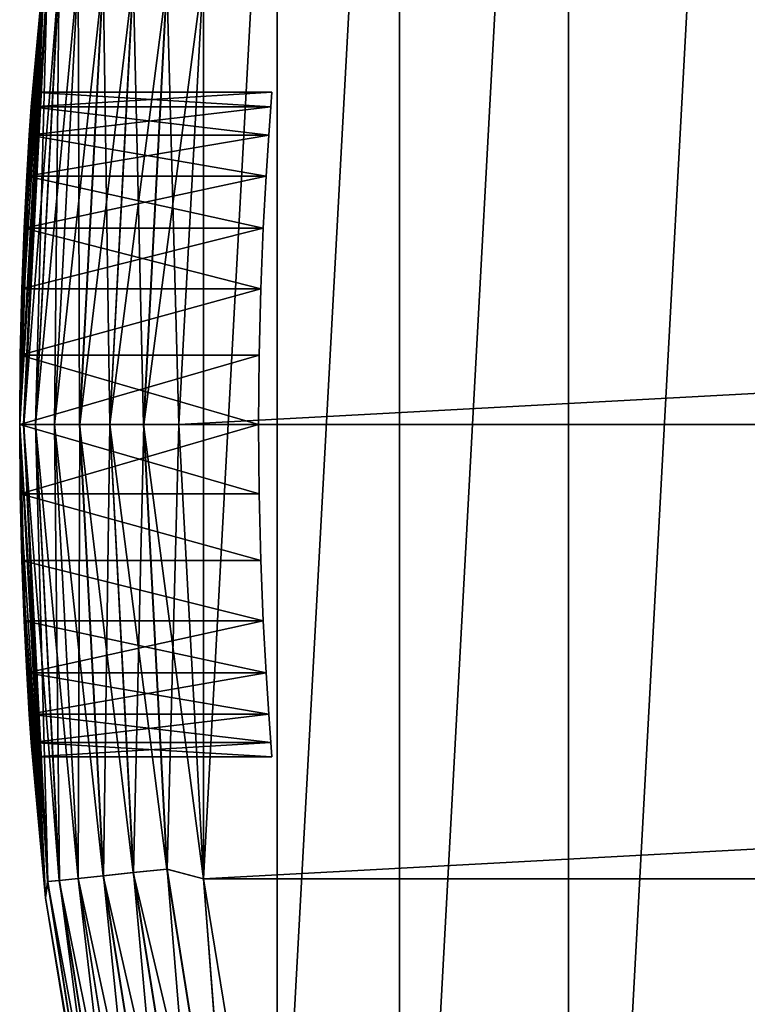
# Model space of a CAD drawing. Header units: metres. Extents: x -28 to 239, y -27 to 27.
# Tile 12 of 60: x -27.5 to -22.93, y -3.64 to 2.54. Entities that reach past the tile are written whole.
import ezdxf

# ---------------------------------------------------------------- set-up
doc = ezdxf.new("R2010")
doc.units = ezdxf.units.M
doc.layers.add('solid_10151053_XXX', color=7, linetype='CONTINUOUS')

msp = doc.modelspace()

# ---------------------------------------------------------------- linework, layer by layer
at = {"layer": 'solid_10151053_XXX'}
for points in [[(-22.711102, 13.654884, -10.5), (-22.711102, -13.654884, -10.5), (-24.054819, -11.118259, -10.5)], [(-24.054819, 11.118259, -10.5), (-22.711102, 13.654884, -10.5), (-24.054819, -11.118259, -10.5)], [(-24.054819, 11.118259, -10.5), (-24.054819, -11.118259, -10.5), (-25.115917, -8.452258, -10.5)], [(-25.115917, 8.452258, -10.5), (-24.054819, 11.118259, -10.5), (-25.115917, -8.452258, -10.5)], [(-25.115917, 8.452258, -10.5), (-25.115917, -8.452258, -10.5), (-25.882881, -5.685635, -10.5)], [(-25.882881, 5.685635, -10.5), (-25.115917, 8.452258, -10.5), (-25.882881, -5.685635, -10.5)], [(-25.882881, 5.685635, -10.5), (-25.882881, -5.685635, -10.5), (-26.345905, -2.853637, -10.5)], [(-26.345905, 2.853637, -10.5), (-25.882881, 5.685635, -10.5), (-26.345905, -2.853637, -10.5)], [(-27.338795, 2.973273, -1), (-27.5, 0, -1.9), (-27.5, 0, -1)], [(-27.49654, 0.436197, -1.945801), (-27.5, 0, -1.9), (-27.338795, 2.973273, -1)], [(-27.324417, 2.871912, -0.777479), (-27.338795, 2.973273, -1), (-27.5, 0, -1)], [(-27.42737, 1.997347, -4.648537), (-27.338795, 2.973273, -9.5), (-27.5, 0, -9.5)], [(-27.475178, 0, -9.721427), (-27.5, 0, -9.5), (-27.338795, 2.973273, -9.5)], [(-27.486748, 0.853643, -2.08133), (-27.49654, 0.436197, -1.945801), (-27.338795, 2.973273, -1)], [(-27.472294, 1.234124, -2.300901), (-27.486748, 0.853643, -2.08133), (-27.338795, 2.973273, -1)], [(-27.324665, 2.871938, -9.721427), (-27.475178, 0, -9.721427), (-27.338795, 2.973273, -9.5)], [(-27.455673, 1.560755, -2.594993), (-27.472294, 1.234124, -2.300901), (-27.338795, 2.973273, -1)], [(-27.439775, 1.818978, -2.95056), (-27.455673, 1.560755, -2.594993), (-27.338795, 2.973273, -1)], [(-27.427362, 1.997439, -3.35174), (-27.439775, 1.818978, -2.95056), (-27.338795, 2.973273, -1)], [(-27.42737, 1.997347, -4.648537), (-27.338795, 2.973273, -1), (-27.338795, 2.973273, -9.5)], [(-27.42737, 1.997347, -4.648537), (-27.420578, 2.088506, -4.219416), (-27.338795, 2.973273, -1)], [(-27.420576, 2.088538, -3.780885), (-27.427362, 1.997439, -3.35174), (-27.338795, 2.973273, -1)], [(-27.420578, 2.088506, -4.219416), (-27.420576, 2.088538, -3.780885), (-27.338795, 2.973273, -1)], [(-27.324417, 2.871912, -0.777479), (-27.5, 0, -1), (-27.474928, 0, -0.777479)], [(-27.324665, 2.871938, -9.721427), (-27.401358, 0, -9.933075), (-27.475178, 0, -9.721427)], [(-27.250767, 2.864171, -0.565914), (-27.324417, 2.871912, -0.777479), (-27.474928, 0, -0.777479)], [(-27.250767, 2.864171, -0.565914), (-27.474928, 0, -0.777479), (-27.400871, 0, -0.565914)], [(-27.324665, 2.871938, -9.721427), (-27.251251, 2.864222, -9.933075), (-27.401358, 0, -9.933075)], [(-27.251251, 2.864222, -9.933075), (-27.282251, 0, -10.122963), (-27.401358, 0, -9.933075)], [(-27.132101, 2.851699, -0.376159), (-27.250767, 2.864171, -0.565914), (-27.400871, 0, -0.565914)], [(-27.132101, 2.851699, -0.376159), (-27.400871, 0, -0.565914), (-27.281551, 0, -0.376159)], [(-27.251251, 2.864222, -9.933075), (-27.132795, 2.851772, -10.122963), (-27.282251, 0, -10.122963)], [(-27.132795, 2.851772, -10.122963), (-27.12384, 0, -10.281551), (-27.282251, 0, -10.122963)], [(-26.97438, 2.835122, -0.217749), (-27.132101, 2.851699, -0.376159), (-27.281551, 0, -0.376159)], [(-27.132795, 2.851772, -10.122963), (-26.975254, 2.835213, -10.281551), (-27.12384, 0, -10.281551)], [(-26.721426, 0, -0.024823), (-26.5, 0), (-26.345905, 2.853637)], [(-26.575045, 2.79315, -0.024823), (-26.721426, 0, -0.024823), (-26.345905, 2.853637)], [(-26.576132, 2.793264, -10.474928), (-26.345905, 2.853637, -10.5), (-26.5, 0, -10.5)], [(-26.345905, 2.853637, -10.5), (-26.345905, -2.853637, -10.5), (-26.5, 0, -10.5)], [(26.345905, 2.853637), (-26.345905, 2.853637), (-26.5, 0)], [(26.5, 0), (26.345905, 2.853637), (-26.5, 0)], [(-26.97438, 2.835122, -0.217749), (-27.281551, 0, -0.376159), (-27.122963, 0, -0.217749)], [(-26.975254, 2.835213, -10.281551), (-26.934086, 0, -10.400871), (-27.12384, 0, -10.281551)], [(-26.785532, 2.815273, -0.098642), (-26.97438, 2.835122, -0.217749), (-27.122963, 0, -0.217749)], [(-26.785532, 2.815273, -0.098642), (-27.122963, 0, -0.217749), (-26.933075, 0, -0.098642)], [(-26.975254, 2.835213, -10.281551), (-26.786539, 2.815379, -10.400871), (-26.934086, 0, -10.400871)], [(-26.786539, 2.815379, -10.400871), (-26.722521, 0, -10.474928), (-26.934086, 0, -10.400871)], [(-26.575045, 2.79315, -0.024823), (-26.785532, 2.815273, -0.098642), (-26.933075, 0, -0.098642)], [(-26.575045, 2.79315, -0.024823), (-26.933075, 0, -0.098642), (-26.721426, 0, -0.024823)], [(-26.786539, 2.815379, -10.400871), (-26.576132, 2.793264, -10.474928), (-26.722521, 0, -10.474928)], [(-26.576132, 2.793264, -10.474928), (-26.5, 0, -10.5), (-26.722521, 0, -10.474928)], [(-25.923162, 1.997436, -4.648268), (-27.420578, 2.088506, -4.219416), (-27.42737, 1.997347, -4.648537)], [(-25.915983, 2.088523, -3.780751), (-27.427362, 1.997439, -3.35174), (-27.420576, 2.088538, -3.780885)], [(-25.915983, 2.088523, -3.780751), (-25.923164, 1.997419, -3.351681), (-27.427362, 1.997439, -3.35174)], [(-25.915981, 2.088529, -4.219193), (-27.420576, 2.088538, -3.780885), (-27.420578, 2.088506, -4.219416)], [(-25.923162, 1.997436, -4.648268), (-25.915981, 2.088529, -4.219193), (-27.420578, 2.088506, -4.219416)], [(-25.915981, 2.088529, -4.219193), (-25.915983, 2.088523, -3.780751), (-27.420576, 2.088538, -3.780885)], [(-25.923162, 1.997436, -4.648268), (-25.923164, 1.997419, -3.351681), (-25.915983, 2.088523, -3.780751)], [(-25.923162, 1.997436, -4.648268), (-25.915983, 2.088523, -3.780751), (-25.915981, 2.088529, -4.219193)], [(-27.439785, 1.81884, -5.049673), (-27.42737, 1.997347, -4.648537), (-27.5, 0, -9.5)], [(-25.936298, 1.818982, -5.049431), (-27.42737, 1.997347, -4.648537), (-27.439785, 1.81884, -5.049673)], [(-25.923164, 1.997419, -3.351681), (-27.439775, 1.818978, -2.95056), (-27.427362, 1.997439, -3.35174)], [(-25.923164, 1.997419, -3.351681), (-25.936298, 1.818957, -2.950526), (-27.439775, 1.818978, -2.95056)], [(-25.936298, 1.818982, -5.049431), (-25.923162, 1.997436, -4.648268), (-27.42737, 1.997347, -4.648537)], [(-25.936298, 1.818982, -5.049431), (-25.923164, 1.997419, -3.351681), (-25.923162, 1.997436, -4.648268)], [(-25.936298, 1.818982, -5.049431), (-25.936298, 1.818957, -2.950526), (-25.923164, 1.997419, -3.351681)], [(-27.455683, 1.560595, -5.405182), (-27.439785, 1.81884, -5.049673), (-27.5, 0, -9.5)], [(-25.953119, 1.560742, -5.405022), (-27.439785, 1.81884, -5.049673), (-27.455683, 1.560595, -5.405182)], [(-25.936298, 1.818957, -2.950526), (-27.455673, 1.560755, -2.594993), (-27.439775, 1.818978, -2.95056)], [(-25.936298, 1.818957, -2.950526), (-25.953121, 1.560712, -2.594946), (-27.455673, 1.560755, -2.594993)], [(-25.953119, 1.560742, -5.405022), (-25.936298, 1.818982, -5.049431), (-27.439785, 1.81884, -5.049673)], [(-25.953119, 1.560742, -5.405022), (-25.953121, 1.560712, -2.594946), (-25.936298, 1.818957, -2.950526)], [(-25.953119, 1.560742, -5.405022), (-25.936298, 1.818957, -2.950526), (-25.936298, 1.818982, -5.049431)], [(-27.472301, 1.233966, -5.699212), (-27.455683, 1.560595, -5.405182), (-27.5, 0, -9.5)], [(-25.970701, 1.234073, -5.699136), (-27.455683, 1.560595, -5.405182), (-27.472301, 1.233966, -5.699212)], [(-25.953121, 1.560712, -2.594946), (-27.472294, 1.234124, -2.300901), (-27.455673, 1.560755, -2.594993)], [(-25.953121, 1.560712, -2.594946), (-25.970703, 1.234044, -2.300843), (-27.472294, 1.234124, -2.300901)], [(-25.970701, 1.234073, -5.699136), (-25.953119, 1.560742, -5.405022), (-27.455683, 1.560595, -5.405182)], [(-25.970701, 1.234073, -5.699136), (-25.970703, 1.234044, -2.300843), (-25.953121, 1.560712, -2.594946)], [(-25.970701, 1.234073, -5.699136), (-25.953121, 1.560712, -2.594946), (-25.953119, 1.560742, -5.405022)], [(-27.486752, 0.853513, -5.918726), (-27.472301, 1.233966, -5.699212), (-27.5, 0, -9.5)], [(-25.985989, 0.85357, -5.918703), (-27.472301, 1.233966, -5.699212), (-27.486752, 0.853513, -5.918726)], [(-25.970703, 1.234044, -2.300843), (-27.486748, 0.853643, -2.08133), (-27.472294, 1.234124, -2.300901)], [(-25.970703, 1.234044, -2.300843), (-25.985989, 0.853545, -2.081287), (-27.486748, 0.853643, -2.08133)], [(-25.985989, 0.85357, -5.918703), (-25.970701, 1.234073, -5.699136), (-27.472301, 1.233966, -5.699212)], [(-25.985989, 0.85357, -5.918703), (-25.970703, 1.234044, -2.300843), (-25.970701, 1.234073, -5.699136)], [(-25.985989, 0.85357, -5.918703), (-25.985989, 0.853545, -2.081287), (-25.970703, 1.234044, -2.300843)], [(-27.496542, 0.436122, -6.054214), (-27.486752, 0.853513, -5.918726), (-27.5, 0, -9.5)], [(-25.985989, 0.85357, -5.918703), (-27.486752, 0.853513, -5.918726), (-27.496542, 0.436122, -6.054214)], [(-25.996344, 0.436146, -6.054209), (-25.985989, 0.85357, -5.918703), (-27.496542, 0.436122, -6.054214)], [(-25.985989, 0.853545, -2.081287), (-27.49654, 0.436197, -1.945801), (-27.486748, 0.853643, -2.08133)], [(-25.985989, 0.853545, -2.081287), (-25.996344, 0.436132, -1.945788), (-27.49654, 0.436197, -1.945801)], [(-25.996344, 0.436146, -6.054209), (-25.985989, 0.853545, -2.081287), (-25.985989, 0.85357, -5.918703)], [(-25.996344, 0.436146, -6.054209), (-25.996344, 0.436132, -1.945788), (-25.985989, 0.853545, -2.081287)], [(-26, 0, -1.9), (-27.5, 0, -1.9), (-27.49654, 0.436197, -1.945801)], [(-25.996344, 0.436146, -6.054209), (-27.496542, 0.436122, -6.054214), (-27.5, 0, -6.1)], [(-26, 0, -6.1), (-25.996344, 0.436146, -6.054209), (-27.5, 0, -6.1)], [(-27.496542, 0.436122, -6.054214), (-27.5, 0, -9.5), (-27.5, 0, -6.1)], [(-25.996344, 0.436132, -1.945788), (-26, 0, -1.9), (-27.49654, 0.436197, -1.945801)], [(-26, 0, -6.1), (-25.996344, 0.436132, -1.945788), (-25.996344, 0.436146, -6.054209)], [(-26, 0, -6.1), (-26, 0, -1.9), (-25.996344, 0.436132, -1.945788)], [(-25.996344, -0.436141, -1.945789), (-27.5, 0, -1.9), (-26, 0, -1.9)], [(-27.474928, 0, -0.777479), (-27.5, 0, -1), (-27.338795, -2.973273, -1)], [(-27.324665, -2.871938, -9.721427), (-27.5, 0, -9.5), (-27.475178, 0, -9.721427)], [(-26, 0, -6.1), (-27.5, 0, -6.1), (-27.49654, -0.436191, -6.0542)], [(-25.996344, -0.436141, -6.054211), (-26, 0, -6.1), (-27.49654, -0.436191, -6.0542)], [(-27.475178, 0, -9.721427), (-27.401358, 0, -9.933075), (-27.251251, -2.864222, -9.933075)], [(-27.324665, -2.871938, -9.721427), (-27.475178, 0, -9.721427), (-27.251251, -2.864222, -9.933075)], [(-27.324417, -2.871912, -0.777479), (-27.474928, 0, -0.777479), (-27.338795, -2.973273, -1)], [(-27.400871, 0, -0.565914), (-27.474928, 0, -0.777479), (-27.324417, -2.871912, -0.777479)], [(-27.401358, 0, -9.933075), (-27.282251, 0, -10.122963), (-27.132795, -2.851772, -10.122963)], [(-27.251251, -2.864222, -9.933075), (-27.401358, 0, -9.933075), (-27.132795, -2.851772, -10.122963)], [(-27.250767, -2.864171, -0.565914), (-27.400871, 0, -0.565914), (-27.324417, -2.871912, -0.777479)], [(-27.281551, 0, -0.376159), (-27.400871, 0, -0.565914), (-27.250767, -2.864171, -0.565914)], [(-27.282251, 0, -10.122963), (-27.12384, 0, -10.281551), (-26.975254, -2.835213, -10.281551)], [(-27.132795, -2.851772, -10.122963), (-27.282251, 0, -10.122963), (-26.975254, -2.835213, -10.281551)], [(-27.132101, -2.851699, -0.376159), (-27.281551, 0, -0.376159), (-27.250767, -2.864171, -0.565914)], [(-27.122963, 0, -0.217749), (-27.281551, 0, -0.376159), (-27.132101, -2.851699, -0.376159)], [(-26.97438, -2.835122, -0.217749), (-27.122963, 0, -0.217749), (-27.132101, -2.851699, -0.376159)], [(-27.12384, 0, -10.281551), (-26.934086, 0, -10.400871), (-26.786539, -2.815379, -10.400871)], [(-26.975254, -2.835213, -10.281551), (-27.12384, 0, -10.281551), (-26.786539, -2.815379, -10.400871)], [(-26.933075, 0, -0.098642), (-27.122963, 0, -0.217749), (-26.97438, -2.835122, -0.217749)], [(-26.785532, -2.815273, -0.098642), (-26.933075, 0, -0.098642), (-26.97438, -2.835122, -0.217749)], [(-26.934086, 0, -10.400871), (-26.722521, 0, -10.474928), (-26.576132, -2.793264, -10.474928)], [(-26.786539, -2.815379, -10.400871), (-26.934086, 0, -10.400871), (-26.576132, -2.793264, -10.474928)], [(-26.721426, 0, -0.024823), (-26.933075, 0, -0.098642), (-26.785532, -2.815273, -0.098642)], [(-26.575045, -2.79315, -0.024823), (-26.721426, 0, -0.024823), (-26.785532, -2.815273, -0.098642)], [(-26.722521, 0, -10.474928), (-26.5, 0, -10.5), (-26.345905, -2.853637, -10.5)], [(-26.576132, -2.793264, -10.474928), (-26.722521, 0, -10.474928), (-26.345905, -2.853637, -10.5)], [(-26.575045, -2.79315, -0.024823), (-26.5, 0), (-26.721426, 0, -0.024823)], [(-26.345905, -2.853637), (26.5, 0), (-26.5, 0)], [(-26.345905, -2.853637), (26.345905, -2.853637), (26.5, 0)], [(-25.996344, -0.436141, -6.054211), (-26, 0, -1.9), (-26, 0, -6.1)], [(-25.996344, -0.436141, -1.945789), (-26, 0, -1.9), (-25.996344, -0.436141, -6.054211)], [(-27.496542, -0.43613, -1.945788), (-27.5, 0, -1), (-27.5, 0, -1.9)], [(-25.996344, -0.436141, -1.945789), (-27.496542, -0.43613, -1.945788), (-27.5, 0, -1.9)], [(-27.455683, -1.560614, -2.59484), (-27.338795, -2.973273, -1), (-27.5, 0, -1)], [(-27.4723, -1.233985, -2.300802), (-27.455683, -1.560614, -2.59484), (-27.5, 0, -1)], [(-27.486752, -0.853528, -2.08128), (-27.4723, -1.233985, -2.300802), (-27.5, 0, -1)], [(-27.496542, -0.43613, -1.945788), (-27.486752, -0.853528, -2.08128), (-27.5, 0, -1)], [(-27.5, 0, -6.1), (-27.5, 0, -9.5), (-27.338795, -2.973273, -9.5)], [(-27.324665, -2.871938, -9.721427), (-27.338795, -2.973273, -9.5), (-27.5, 0, -9.5)], [(-27.49654, -0.436191, -6.0542), (-27.5, 0, -6.1), (-27.338795, -2.973273, -9.5)], [(-26.575045, -2.79315, -0.024823), (-26.345905, -2.853637), (-26.5, 0)], [(-25.985989, -0.85356, -2.081293), (-27.486752, -0.853528, -2.08128), (-27.496542, -0.43613, -1.945788)], [(-25.996344, -0.436141, -1.945789), (-25.985989, -0.85356, -2.081293), (-27.496542, -0.43613, -1.945788)], [(-25.985989, -0.85356, -5.918707), (-25.996344, -0.436141, -6.054211), (-27.49654, -0.436191, -6.0542)], [(-27.486748, -0.853633, -5.918674), (-27.49654, -0.436191, -6.0542), (-27.338795, -2.973273, -9.5)], [(-25.985989, -0.85356, -5.918707), (-27.49654, -0.436191, -6.0542), (-27.486748, -0.853633, -5.918674)], [(-25.996344, -0.436141, -1.945789), (-25.996344, -0.436141, -6.054211), (-25.985989, -0.85356, -5.918707)], [(-25.996344, -0.436141, -1.945789), (-25.985989, -0.85356, -5.918707), (-25.985989, -0.85356, -2.081293)], [(-25.970701, -1.234061, -2.300855), (-27.4723, -1.233985, -2.300802), (-27.486752, -0.853528, -2.08128)], [(-25.985989, -0.85356, -2.081293), (-25.970701, -1.234061, -2.300855), (-27.486752, -0.853528, -2.08128)], [(-25.970701, -1.234061, -5.699145), (-25.985989, -0.85356, -5.918707), (-27.486748, -0.853633, -5.918674)], [(-27.472294, -1.234113, -5.699107), (-27.486748, -0.853633, -5.918674), (-27.338795, -2.973273, -9.5)], [(-25.970701, -1.234061, -5.699145), (-27.486748, -0.853633, -5.918674), (-27.472294, -1.234113, -5.699107)], [(-25.985989, -0.85356, -2.081293), (-25.985989, -0.85356, -5.918707), (-25.970701, -1.234061, -5.699145)], [(-25.985989, -0.85356, -2.081293), (-25.970701, -1.234061, -5.699145), (-25.970701, -1.234061, -2.300855)], [(-25.970701, -1.234061, -2.300855), (-27.455683, -1.560614, -2.59484), (-27.4723, -1.233985, -2.300802)], [(-25.953119, -1.56073, -5.405035), (-25.970701, -1.234061, -5.699145), (-27.472294, -1.234113, -5.699107)], [(-27.455675, -1.560744, -5.40502), (-27.472294, -1.234113, -5.699107), (-27.338795, -2.973273, -9.5)], [(-25.953119, -1.56073, -5.405035), (-27.472294, -1.234113, -5.699107), (-27.455675, -1.560744, -5.40502)], [(-25.970701, -1.234061, -2.300855), (-25.953119, -1.56073, -2.594965), (-27.455683, -1.560614, -2.59484)], [(-25.970701, -1.234061, -2.300855), (-25.970701, -1.234061, -5.699145), (-25.953119, -1.56073, -5.405035)], [(-25.970701, -1.234061, -2.300855), (-25.953119, -1.56073, -5.405035), (-25.953119, -1.56073, -2.594965)], [(-27.455683, -1.560614, -2.59484), (-27.439785, -1.818857, -2.950356), (-27.338795, -2.973273, -1)], [(-25.953119, -1.56073, -2.594965), (-27.439785, -1.818857, -2.950356), (-27.455683, -1.560614, -2.59484)], [(-25.936298, -1.818972, -5.049448), (-25.953119, -1.56073, -5.405035), (-27.455675, -1.560744, -5.40502)], [(-27.439777, -1.818968, -5.049456), (-27.455675, -1.560744, -5.40502), (-27.338795, -2.973273, -9.5)], [(-25.936298, -1.818972, -5.049448), (-27.455675, -1.560744, -5.40502), (-27.439777, -1.818968, -5.049456)], [(-25.953119, -1.56073, -2.594965), (-25.936298, -1.818972, -2.950552), (-27.439785, -1.818857, -2.950356)], [(-25.953119, -1.56073, -2.594965), (-25.953119, -1.56073, -5.405035), (-25.936298, -1.818972, -5.049448)], [(-25.953119, -1.56073, -2.594965), (-25.936298, -1.818972, -5.049448), (-25.936298, -1.818972, -2.950552)], [(-27.439785, -1.818857, -2.950356), (-27.427368, -1.997358, -3.351495), (-27.338795, -2.973273, -1)], [(-25.936298, -1.818972, -2.950552), (-27.427368, -1.997358, -3.351495), (-27.439785, -1.818857, -2.950356)], [(-27.427364, -1.997432, -4.648282), (-27.439777, -1.818968, -5.049456), (-27.338795, -2.973273, -9.5)], [(-25.923164, -1.997428, -4.64829), (-27.439777, -1.818968, -5.049456), (-27.427364, -1.997432, -4.648282)], [(-25.923164, -1.997428, -4.64829), (-25.936298, -1.818972, -5.049448), (-27.439777, -1.818968, -5.049456)], [(-25.936298, -1.818972, -2.950552), (-25.923164, -1.997429, -3.35171), (-27.427368, -1.997358, -3.351495)], [(-25.936298, -1.818972, -2.950552), (-25.936298, -1.818972, -5.049448), (-25.923164, -1.997428, -4.64829)], [(-25.936298, -1.818972, -2.950552), (-25.923164, -1.997428, -4.64829), (-25.923164, -1.997429, -3.35171)], [(-27.427368, -1.997358, -3.351495), (-27.420578, -2.088509, -3.780615), (-27.338795, -2.973273, -1)], [(-25.923164, -1.997429, -3.35171), (-27.420578, -2.088509, -3.780615), (-27.427368, -1.997358, -3.351495)], [(-25.915981, -2.088526, -4.21922), (-25.923164, -1.997428, -4.64829), (-27.427364, -1.997432, -4.648282)], [(-27.420576, -2.088535, -4.219142), (-27.427364, -1.997432, -4.648282), (-27.338795, -2.973273, -9.5)], [(-25.915981, -2.088526, -4.21922), (-27.427364, -1.997432, -4.648282), (-27.420576, -2.088535, -4.219142)], [(-25.923164, -1.997429, -3.35171), (-25.915981, -2.088526, -3.78078), (-27.420578, -2.088509, -3.780615)], [(-25.923164, -1.997429, -3.35171), (-25.923164, -1.997428, -4.64829), (-25.915981, -2.088526, -4.21922)], [(-25.923164, -1.997429, -3.35171), (-25.915981, -2.088526, -4.21922), (-25.915981, -2.088526, -3.78078)], [(-27.420578, -2.088509, -3.780615), (-27.338795, -2.973273, -9.5), (-27.338795, -2.973273, -1)], [(-27.420578, -2.088509, -3.780615), (-27.420576, -2.088535, -4.219142), (-27.338795, -2.973273, -9.5)], [(-25.915981, -2.088526, -3.78078), (-27.420576, -2.088535, -4.219142), (-27.420578, -2.088509, -3.780615)], [(-25.915981, -2.088526, -3.78078), (-25.915981, -2.088526, -4.21922), (-27.420576, -2.088535, -4.219142)], [(-27.132795, -2.851772, -10.122963), (-26.975254, -2.835213, -10.281551), (-26.53112, -5.639364, -10.281551)], [(-26.97438, -2.835122, -0.217749), (-27.132101, -2.851699, -0.376159), (-26.685385, -5.672153, -0.376159)], [(-26.975254, -2.835213, -10.281551), (-26.786539, -2.815379, -10.400871), (-26.345512, -5.599911, -10.400871)], [(-26.53112, -5.639364, -10.281551), (-26.975254, -2.835213, -10.281551), (-26.345512, -5.599911, -10.400871)], [(-26.785532, -2.815273, -0.098642), (-26.97438, -2.835122, -0.217749), (-26.530262, -5.639181, -0.217749)], [(-26.530262, -5.639181, -0.217749), (-26.97438, -2.835122, -0.217749), (-26.685385, -5.672153, -0.376159)], [(-26.786539, -2.815379, -10.400871), (-26.576132, -2.793264, -10.474928), (-26.138569, -5.555924, -10.474928)], [(-26.345512, -5.599911, -10.400871), (-26.786539, -2.815379, -10.400871), (-26.138569, -5.555924, -10.474928)], [(-26.575045, -2.79315, -0.024823), (-26.785532, -2.815273, -0.098642), (-26.344522, -5.599701, -0.098642)], [(-26.344522, -5.599701, -0.098642), (-26.785532, -2.815273, -0.098642), (-26.530262, -5.639181, -0.217749)], [(-26.138569, -5.555924, -10.474928), (-26.576132, -2.793264, -10.474928), (-26.345905, -2.853637, -10.5)], [(-26.137499, -5.555697, -0.024823), (-26.345905, -2.853637), (-26.575045, -2.79315, -0.024823)], [(-26.137499, -5.555697, -0.024823), (-26.575045, -2.79315, -0.024823), (-26.344522, -5.599701, -0.098642)], [(-26.874535, -5.712359, -0.777479), (-27.324417, -2.871912, -0.777479), (-27.338795, -2.973273, -1)], [(-26.874779, -5.71241, -9.721427), (-27.338795, -2.973273, -9.5), (-27.324665, -2.871938, -9.721427)], [(-27.324665, -2.871938, -9.721427), (-27.251251, -2.864222, -9.933075), (-26.802572, -5.697062, -9.933075)], [(-26.874779, -5.71241, -9.721427), (-27.324665, -2.871938, -9.721427), (-26.802572, -5.697062, -9.933075)], [(-27.250767, -2.864171, -0.565914), (-27.324417, -2.871912, -0.777479), (-26.874535, -5.712359, -0.777479)], [(-27.251251, -2.864222, -9.933075), (-27.132795, -2.851772, -10.122963), (-26.686068, -5.672299, -10.122963)], [(-26.802572, -5.697062, -9.933075), (-27.251251, -2.864222, -9.933075), (-26.686068, -5.672299, -10.122963)], [(-27.132101, -2.851699, -0.376159), (-27.250767, -2.864171, -0.565914), (-26.802097, -5.696961, -0.565914)], [(-26.802097, -5.696961, -0.565914), (-27.250767, -2.864171, -0.565914), (-26.874535, -5.712359, -0.777479)], [(-26.686068, -5.672299, -10.122963), (-27.132795, -2.851772, -10.122963), (-26.53112, -5.639364, -10.281551)], [(-26.685385, -5.672153, -0.376159), (-27.132101, -2.851699, -0.376159), (-26.802097, -5.696961, -0.565914)], [(-26.138569, -5.555924, -10.474928), (-26.345905, -2.853637, -10.5), (-25.882881, -5.685635, -10.5)], [(-26.345905, -2.853637), (-25.882881, -5.685635), (26.345905, -2.853637)], [(-26.137499, -5.555697, -0.024823), (-25.882881, -5.685635), (-26.345905, -2.853637)], [(-25.882881, -5.685635), (25.882881, -5.685635), (26.345905, -2.853637)], [(-26.857065, -5.911687, -9.5), (-26.857065, -5.911687, -1), (-27.338795, -2.973273, -1)], [(-26.874535, -5.712359, -0.777479), (-27.338795, -2.973273, -1), (-26.857065, -5.911687, -1)], [(-27.338795, -2.973273, -9.5), (-26.857065, -5.911687, -9.5), (-27.338795, -2.973273, -1)], [(-26.874779, -5.71241, -9.721427), (-26.857065, -5.911687, -9.5), (-27.338795, -2.973273, -9.5)]]:
    msp.add_3dface(points, dxfattribs=at)

doc.saveas('drawing.dxf')
